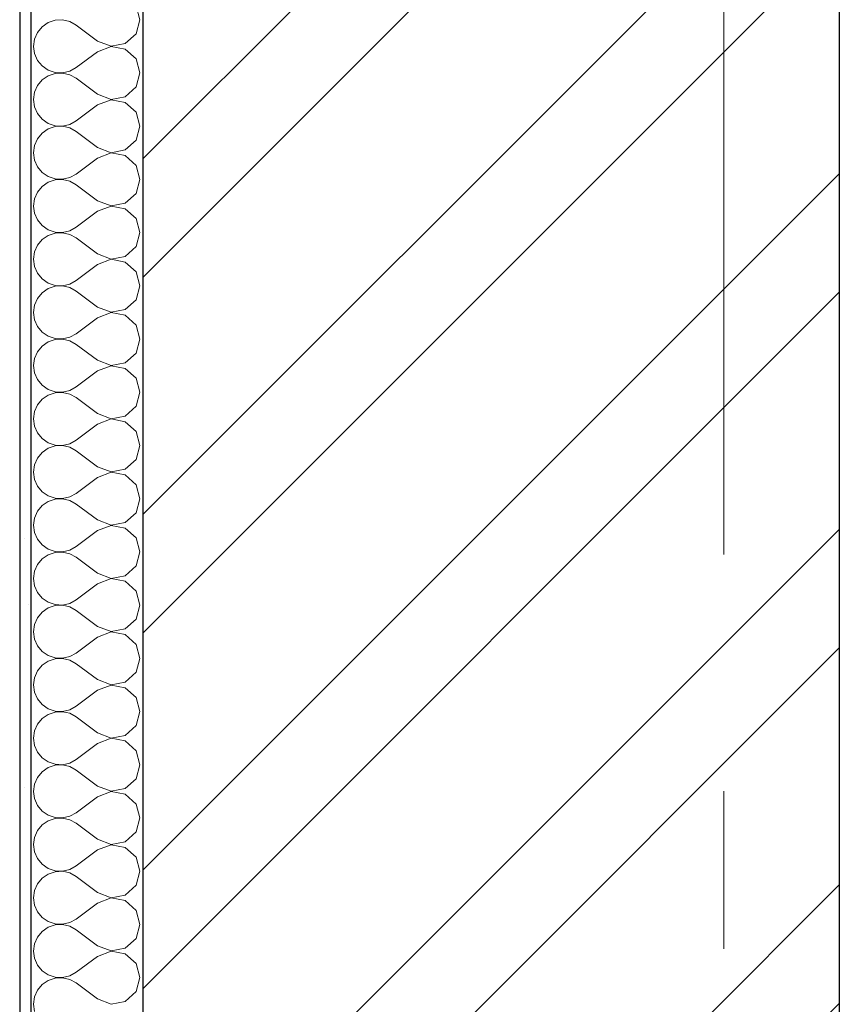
# Model space of a CAD drawing. Header units: millimetres. Extents: x -15683 to 202647, y -7448 to 20513.
# Tile 44 of 114: x 77841 to 78574, y 13007 to 13888. Entities that reach past the tile are written whole.
import ezdxf
from ezdxf.enums import TextEntityAlignment as Align

# ---------------------------------------------------------------- set-up
doc = ezdxf.new("R2010")
doc.units = ezdxf.units.MM
doc.header["$MEASUREMENT"] = 0
doc.set_wipeout_variables(frame=1)
doc.linetypes.add('Wipeout_Contour', pattern=[1000, 0, -1000])
doc.linetypes.add('Штрих-Штриховая', pattern=[1093.611073, 529.166651, -211.666656, 141.111112, -211.666656])
doc.layers.add('Конструктив - Стены Несущие', color=7, linetype='Continuous')
doc.layers.add('Элемент Модели - Оси', color=7, linetype='Continuous')
for name, color, linetype, lineweight in [('Конструктив - Стены Несущие_Ном._пера__101', 253, 'Continuous', 5), ('Конструктив - Стены Несущие_Ном._пера__21', 7, 'Continuous', 30), ('Элемент Модели - Оси_Ном._пера__1', 7, 'Continuous', 15), ('Элемент Модели - Оси_Ном._пера__2', 8, 'Continuous', 15)]:
    doc.layers.add(name, color=color, linetype=linetype, lineweight=lineweight)
doc.styles.add('СГЕНЕРИР_СТИЛЬ_1', font='arial.ttf')

# ---------------------------------------------------------------- blocks, each defined once
blk = doc.blocks.new('*X129', base_point=(63923.8, 4721.65))
at = {"layer": 'Конструктив - Стены Несущие_Ном._пера__101', "color": 253, "linetype": 'Continuous', "lineweight": 5}
for p, q in [((77948.6, 13888.32), (77945.05, 13900.84)), ((77866.53, 13885.81), (77861.11, 13882.09)), ((77872.75, 13887.91), (77866.53, 13885.81)), ((77879.31, 13888.23), (77872.75, 13887.91)), ((77885.71, 13886.74), (77879.31, 13888.23)), ((77891.46, 13883.56), (77885.71, 13886.74)), ((77945.05, 13875.8), (77948.6, 13888.32)), ((77856.92, 13877.03), (77854.27, 13871.02)), ((77861.11, 13882.09), (77856.92, 13877.03)), ((77910.51, 13869.27), (77891.46, 13883.56)), ((77854.27, 13871.02), (77853.37, 13864.51)), ((77910.51, 13869.27), (77922.66, 13864.61)), ((77935.44, 13867.03), (77945.05, 13875.8)), ((77853.37, 13864.51), (77854.27, 13858.01)), ((77910.51, 13859.75), (77891.46, 13845.46)), ((77922.66, 13864.42), (77910.51, 13859.75)), ((77922.66, 13864.61), (77935.44, 13867.03)), ((77935.44, 13862), (77922.66, 13864.42)), ((77945.05, 13853.22), (77935.44, 13862)), ((77854.27, 13858.01), (77856.92, 13851.99)), ((77856.92, 13851.99), (77861.11, 13846.94)), ((77948.6, 13840.7), (77945.05, 13853.22)), ((77861.11, 13846.94), (77866.53, 13843.22)), ((77866.53, 13843.22), (77872.75, 13841.12)), ((77879.31, 13840.8), (77885.71, 13842.29)), ((77885.71, 13842.29), (77891.46, 13845.46)), ((77861.11, 13834.47), (77856.92, 13829.41)), ((77866.53, 13838.19), (77861.11, 13834.47)), ((77872.75, 13840.29), (77866.53, 13838.19)), ((77872.75, 13841.12), (77879.31, 13840.8)), ((77879.31, 13840.61), (77872.75, 13840.29)), ((77885.71, 13839.12), (77879.31, 13840.61)), ((77891.46, 13835.94), (77885.71, 13839.12)), ((77910.51, 13821.65), (77891.46, 13835.94)), ((77945.05, 13828.18), (77948.6, 13840.7)), ((77856.92, 13829.41), (77854.27, 13823.4)), ((77935.44, 13819.41), (77945.05, 13828.18)), ((77854.27, 13823.4), (77853.37, 13816.89)), ((77853.37, 13816.89), (77854.27, 13810.39)), ((77910.51, 13821.65), (77922.66, 13816.99)), ((77922.66, 13816.8), (77910.51, 13812.13)), ((77922.66, 13816.99), (77935.44, 13819.41)), ((77935.44, 13814.38), (77922.66, 13816.8)), ((77854.27, 13810.39), (77856.92, 13804.38)), ((77910.51, 13812.13), (77891.46, 13797.85)), ((77945.05, 13805.6), (77935.44, 13814.38)), ((77856.92, 13804.38), (77861.11, 13799.32)), ((77861.11, 13799.32), (77866.53, 13795.6)), ((77885.71, 13794.67), (77891.46, 13797.85)), ((77948.6, 13793.08), (77945.05, 13805.6)), ((77866.53, 13790.57), (77861.11, 13786.85)), ((77866.53, 13795.6), (77872.75, 13793.5)), ((77872.75, 13792.67), (77866.53, 13790.57)), ((77872.75, 13793.5), (77879.31, 13793.18)), ((77879.31, 13792.99), (77872.75, 13792.67)), ((77879.31, 13793.18), (77885.71, 13794.67)), ((77885.71, 13791.5), (77879.31, 13792.99)), ((77891.46, 13788.32), (77885.71, 13791.5)), ((77945.05, 13780.57), (77948.6, 13793.08)), ((77856.92, 13781.79), (77854.27, 13775.78)), ((77861.11, 13786.85), (77856.92, 13781.79)), ((77910.51, 13774.04), (77891.46, 13788.32)), ((77935.44, 13771.79), (77945.05, 13780.57)), ((77854.27, 13775.78), (77853.37, 13769.27)), ((77910.51, 13774.04), (77922.66, 13769.37)), ((77922.66, 13769.37), (77935.44, 13771.79)), ((77853.37, 13769.27), (77854.27, 13762.77)), ((77854.27, 13762.77), (77856.92, 13756.76)), ((77910.51, 13764.51), (77891.46, 13750.23)), ((77922.66, 13769.18), (77910.51, 13764.51)), ((77935.44, 13766.76), (77922.66, 13769.18)), ((77945.05, 13757.98), (77935.44, 13766.76)), ((77856.92, 13756.76), (77861.11, 13751.7)), ((77948.6, 13745.46), (77945.05, 13757.98)), ((77861.11, 13751.7), (77866.53, 13747.98)), ((77866.53, 13747.98), (77872.75, 13745.88)), ((77872.75, 13745.05), (77866.53, 13742.95)), ((77872.75, 13745.88), (77879.31, 13745.56)), ((77879.31, 13745.37), (77872.75, 13745.05)), ((77879.31, 13745.56), (77885.71, 13747.05)), ((77885.71, 13743.88), (77879.31, 13745.37)), ((77885.71, 13747.05), (77891.46, 13750.23)), ((77945.05, 13732.95), (77948.6, 13745.46)), ((77861.11, 13739.23), (77856.92, 13734.17)), ((77866.53, 13742.95), (77861.11, 13739.23)), ((77891.46, 13740.7), (77885.71, 13743.88)), ((77910.51, 13726.42), (77891.46, 13740.7)), ((77854.27, 13728.16), (77853.37, 13721.65)), ((77856.92, 13734.17), (77854.27, 13728.16)), ((77935.44, 13724.17), (77945.05, 13732.95)), ((77853.37, 13721.65), (77854.27, 13715.15)), ((77910.51, 13726.42), (77922.66, 13721.75)), ((77922.66, 13721.56), (77910.51, 13716.89)), ((77922.66, 13721.75), (77935.44, 13724.17)), ((77935.44, 13719.14), (77922.66, 13721.56)), ((77945.05, 13710.36), (77935.44, 13719.14)), ((77854.27, 13715.15), (77856.92, 13709.14)), ((77856.92, 13709.14), (77861.11, 13704.08)), ((77910.51, 13716.89), (77891.46, 13702.61)), ((77948.6, 13697.85), (77945.05, 13710.36)), ((77861.11, 13704.08), (77866.53, 13700.36)), ((77866.53, 13700.36), (77872.75, 13698.26)), ((77885.71, 13699.43), (77891.46, 13702.61)), ((77861.11, 13691.61), (77856.92, 13686.55)), ((77866.53, 13695.33), (77861.11, 13691.61)), ((77872.75, 13697.43), (77866.53, 13695.33)), ((77872.75, 13698.26), (77879.31, 13697.94)), ((77879.31, 13697.75), (77872.75, 13697.43)), ((77879.31, 13697.94), (77885.71, 13699.43)), ((77885.71, 13696.26), (77879.31, 13697.75)), ((77891.46, 13693.08), (77885.71, 13696.26)), ((77910.51, 13678.8), (77891.46, 13693.08)), ((77945.05, 13685.33), (77948.6, 13697.85)), ((77856.92, 13686.55), (77854.27, 13680.54)), ((77935.44, 13676.55), (77945.05, 13685.33)), ((77854.27, 13680.54), (77853.37, 13674.04)), ((77853.37, 13674.04), (77854.27, 13667.53)), ((77910.51, 13678.8), (77922.66, 13674.13)), ((77922.66, 13673.94), (77910.51, 13669.27)), ((77922.66, 13674.13), (77935.44, 13676.55)), ((77935.44, 13671.52), (77922.66, 13673.94)), ((77854.27, 13667.53), (77856.92, 13661.52)), ((77910.51, 13669.27), (77891.46, 13654.99)), ((77945.05, 13662.74), (77935.44, 13671.52)), ((77856.92, 13661.52), (77861.11, 13656.46)), ((77861.11, 13656.46), (77866.53, 13652.74)), ((77948.6, 13650.23), (77945.05, 13662.74)), ((77866.53, 13647.71), (77861.11, 13643.99)), ((77866.53, 13652.74), (77872.75, 13650.64)), ((77872.75, 13649.81), (77866.53, 13647.71)), ((77872.75, 13650.64), (77879.31, 13650.32)), ((77879.31, 13650.13), (77872.75, 13649.81)), ((77879.31, 13650.32), (77885.71, 13651.81)), ((77885.71, 13648.64), (77879.31, 13650.13)), ((77885.71, 13651.81), (77891.46, 13654.99)), ((77891.46, 13645.46), (77885.71, 13648.64)), ((77945.05, 13637.71), (77948.6, 13650.23)), ((77856.92, 13638.93), (77854.27, 13632.92)), ((77861.11, 13643.99), (77856.92, 13638.93)), ((77910.51, 13631.18), (77891.46, 13645.46)), ((77854.27, 13632.92), (77853.37, 13626.42)), ((77910.51, 13631.18), (77922.66, 13626.51)), ((77935.44, 13628.93), (77945.05, 13637.71)), ((77853.37, 13626.42), (77854.27, 13619.91)), ((77910.51, 13621.65), (77891.46, 13607.37)), ((77922.66, 13626.32), (77910.51, 13621.65)), ((77922.66, 13626.51), (77935.44, 13628.93)), ((77935.44, 13623.9), (77922.66, 13626.32)), ((77945.05, 13615.12), (77935.44, 13623.9)), ((77854.27, 13619.91), (77856.92, 13613.9)), ((77856.92, 13613.9), (77861.11, 13608.84)), ((77948.6, 13602.61), (77945.05, 13615.12)), ((77861.11, 13608.84), (77866.53, 13605.12)), ((77866.53, 13605.12), (77872.75, 13603.02)), ((77879.31, 13602.7), (77885.71, 13604.19)), ((77885.71, 13604.19), (77891.46, 13607.37)), ((77861.11, 13596.37), (77856.92, 13591.31)), ((77866.53, 13600.09), (77861.11, 13596.37)), ((77872.75, 13602.19), (77866.53, 13600.09)), ((77872.75, 13603.02), (77879.31, 13602.7)), ((77879.31, 13602.51), (77872.75, 13602.19)), ((77885.71, 13601.02), (77879.31, 13602.51)), ((77891.46, 13597.85), (77885.71, 13601.02)), ((77910.51, 13583.56), (77891.46, 13597.85)), ((77945.05, 13590.09), (77948.6, 13602.61)), ((77856.92, 13591.31), (77854.27, 13585.3)), ((77935.44, 13581.31), (77945.05, 13590.09)), ((77854.27, 13585.3), (77853.37, 13578.8)), ((77853.37, 13578.8), (77854.27, 13572.29)), ((77910.51, 13583.56), (77922.66, 13578.89)), ((77922.66, 13578.7), (77910.51, 13574.04)), ((77922.66, 13578.89), (77935.44, 13581.31)), ((77935.44, 13576.28), (77922.66, 13578.7)), ((77854.27, 13572.29), (77856.92, 13566.28)), ((77910.51, 13574.04), (77891.46, 13559.75)), ((77945.05, 13567.51), (77935.44, 13576.28)), ((77856.92, 13566.28), (77861.11, 13561.22)), ((77861.11, 13561.22), (77866.53, 13557.5)), ((77885.71, 13556.57), (77891.46, 13559.75)), ((77948.6, 13554.99), (77945.05, 13567.51)), ((77866.53, 13552.47), (77861.11, 13548.75)), ((77866.53, 13557.5), (77872.75, 13555.4)), ((77872.75, 13554.57), (77866.53, 13552.47)), ((77872.75, 13555.4), (77879.31, 13555.08)), ((77879.31, 13554.89), (77872.75, 13554.57)), ((77879.31, 13555.08), (77885.71, 13556.57)), ((77885.71, 13553.4), (77879.31, 13554.89)), ((77891.46, 13550.23), (77885.71, 13553.4)), ((77945.05, 13542.47), (77948.6, 13554.99)), ((77856.92, 13543.7), (77854.27, 13537.68)), ((77861.11, 13548.75), (77856.92, 13543.7)), ((77910.51, 13535.94), (77891.46, 13550.23)), ((77935.44, 13533.69), (77945.05, 13542.47)), ((77854.27, 13537.68), (77853.37, 13531.18)), ((77910.51, 13535.94), (77922.66, 13531.27)), ((77922.66, 13531.27), (77935.44, 13533.69)), ((77853.37, 13531.18), (77854.27, 13524.67)), ((77854.27, 13524.67), (77856.92, 13518.66)), ((77910.51, 13526.42), (77891.46, 13512.13)), ((77922.66, 13531.08), (77910.51, 13526.42)), ((77935.44, 13528.66), (77922.66, 13531.08)), ((77945.05, 13519.89), (77935.44, 13528.66)), ((77856.92, 13518.66), (77861.11, 13513.6)), ((77948.6, 13507.37), (77945.05, 13519.89)), ((77861.11, 13513.6), (77866.53, 13509.88)), ((77866.53, 13509.88), (77872.75, 13507.78)), ((77872.75, 13506.95), (77866.53, 13504.86)), ((77872.75, 13507.78), (77879.31, 13507.47)), ((77879.31, 13507.27), (77872.75, 13506.95)), ((77879.31, 13507.47), (77885.71, 13508.95)), ((77885.71, 13505.79), (77879.31, 13507.27)), ((77885.71, 13508.95), (77891.46, 13512.13)), ((77945.05, 13494.85), (77948.6, 13507.37)), ((77861.11, 13501.14), (77856.92, 13496.08)), ((77866.53, 13504.86), (77861.11, 13501.14)), ((77891.46, 13502.61), (77885.71, 13505.79)), ((77910.51, 13488.32), (77891.46, 13502.61)), ((77854.27, 13490.07), (77853.37, 13483.56)), ((77856.92, 13496.08), (77854.27, 13490.07)), ((77935.44, 13486.07), (77945.05, 13494.85)), ((77853.37, 13483.56), (77854.27, 13477.05)), ((77910.51, 13488.32), (77922.66, 13483.66)), ((77922.66, 13483.46), (77910.51, 13478.8)), ((77922.66, 13483.66), (77935.44, 13486.07)), ((77935.44, 13481.05), (77922.66, 13483.46)), ((77945.05, 13472.27), (77935.44, 13481.05)), ((77854.27, 13477.05), (77856.92, 13471.04)), ((77910.51, 13478.8), (77891.46, 13464.51)), ((77948.6, 13459.75), (77945.05, 13472.27)), ((77856.92, 13471.04), (77861.11, 13465.98)), ((77861.11, 13465.98), (77866.53, 13462.26)), ((77885.71, 13461.33), (77891.46, 13464.51)), ((77866.53, 13457.24), (77861.11, 13453.52)), ((77866.53, 13462.26), (77872.75, 13460.16)), ((77872.75, 13459.34), (77866.53, 13457.24)), ((77872.75, 13460.16), (77879.31, 13459.85)), ((77879.31, 13459.65), (77872.75, 13459.34)), ((77879.31, 13459.85), (77885.71, 13461.33)), ((77885.71, 13458.17), (77879.31, 13459.65)), ((77891.46, 13454.99), (77885.71, 13458.17)), ((77910.51, 13440.7), (77891.46, 13454.99)), ((77945.05, 13447.23), (77948.6, 13459.75)), ((77856.92, 13448.46), (77854.27, 13442.45)), ((77861.11, 13453.52), (77856.92, 13448.46)), ((77935.44, 13438.45), (77945.05, 13447.23)), ((77854.27, 13442.45), (77853.37, 13435.94)), ((77910.51, 13440.7), (77922.66, 13436.04)), ((77922.66, 13436.04), (77935.44, 13438.45)), ((77853.37, 13435.94), (77854.27, 13429.43)), ((77854.27, 13429.43), (77856.92, 13423.42)), ((77910.51, 13431.18), (77891.46, 13416.89)), ((77922.66, 13435.84), (77910.51, 13431.18)), ((77935.44, 13433.43), (77922.66, 13435.84)), ((77945.05, 13424.65), (77935.44, 13433.43)), ((77856.92, 13423.42), (77861.11, 13418.36)), ((77948.6, 13412.13), (77945.05, 13424.65)), ((77861.11, 13418.36), (77866.53, 13414.64)), ((77866.53, 13409.62), (77861.11, 13405.9)), ((77866.53, 13414.64), (77872.75, 13412.55)), ((77872.75, 13411.72), (77866.53, 13409.62)), ((77872.75, 13412.55), (77879.31, 13412.23)), ((77879.31, 13412.03), (77872.75, 13411.72)), ((77879.31, 13412.23), (77885.71, 13413.71)), ((77885.71, 13410.55), (77879.31, 13412.03)), ((77885.71, 13413.71), (77891.46, 13416.89)), ((77891.46, 13407.37), (77885.71, 13410.55)), ((77945.05, 13399.61), (77948.6, 13412.13)), ((77856.92, 13400.84), (77854.27, 13394.83)), ((77861.11, 13405.9), (77856.92, 13400.84)), ((77910.51, 13393.08), (77891.46, 13407.37)), ((77854.27, 13394.83), (77853.37, 13388.32)), ((77910.51, 13393.08), (77922.66, 13388.42)), ((77935.44, 13390.83), (77945.05, 13399.61)), ((77853.37, 13388.32), (77854.27, 13381.81)), ((77910.51, 13383.56), (77891.46, 13369.27)), ((77922.66, 13388.23), (77910.51, 13383.56)), ((77922.66, 13388.42), (77935.44, 13390.83)), ((77935.44, 13385.81), (77922.66, 13388.23)), ((77945.05, 13377.03), (77935.44, 13385.81)), ((77854.27, 13381.81), (77856.92, 13375.8)), ((77856.92, 13375.8), (77861.11, 13370.75)), ((77948.6, 13364.51), (77945.05, 13377.03)), ((77861.11, 13370.75), (77866.53, 13367.03)), ((77866.53, 13367.03), (77872.75, 13364.93)), ((77879.31, 13364.61), (77885.71, 13366.09)), ((77885.71, 13366.09), (77891.46, 13369.27)), ((77861.11, 13358.28), (77856.92, 13353.22)), ((77866.53, 13362), (77861.11, 13358.28)), ((77872.75, 13364.1), (77866.53, 13362)), ((77872.75, 13364.93), (77879.31, 13364.61)), ((77879.31, 13364.42), (77872.75, 13364.1)), ((77885.71, 13362.93), (77879.31, 13364.42)), ((77891.46, 13359.75), (77885.71, 13362.93)), ((77910.51, 13345.46), (77891.46, 13359.75)), ((77945.05, 13351.99), (77948.6, 13364.51)), ((77856.92, 13353.22), (77854.27, 13347.21)), ((77935.44, 13343.22), (77945.05, 13351.99)), ((77854.27, 13347.21), (77853.37, 13340.7)), ((77853.37, 13340.7), (77854.27, 13334.2)), ((77910.51, 13345.46), (77922.66, 13340.8)), ((77922.66, 13340.61), (77910.51, 13335.94)), ((77922.66, 13340.8), (77935.44, 13343.22)), ((77935.44, 13338.19), (77922.66, 13340.61)), ((77854.27, 13334.2), (77856.92, 13328.18)), ((77910.51, 13335.94), (77891.46, 13321.65)), ((77945.05, 13329.41), (77935.44, 13338.19)), ((77856.92, 13328.18), (77861.11, 13323.13)), ((77861.11, 13323.13), (77866.53, 13319.41)), ((77885.71, 13318.48), (77891.46, 13321.65)), ((77948.6, 13316.89), (77945.05, 13329.41)), ((77866.53, 13314.38), (77861.11, 13310.66)), ((77866.53, 13319.41), (77872.75, 13317.31)), ((77872.75, 13316.48), (77866.53, 13314.38)), ((77872.75, 13317.31), (77879.31, 13316.99)), ((77879.31, 13316.8), (77872.75, 13316.48)), ((77879.31, 13316.99), (77885.71, 13318.48)), ((77885.71, 13315.31), (77879.31, 13316.8)), ((77891.46, 13312.13), (77885.71, 13315.31)), ((77945.05, 13304.38), (77948.6, 13316.89)), ((77856.92, 13305.6), (77854.27, 13299.59)), ((77861.11, 13310.66), (77856.92, 13305.6)), ((77910.51, 13297.85), (77891.46, 13312.13)), ((77935.44, 13295.6), (77945.05, 13304.38)), ((77854.27, 13299.59), (77853.37, 13293.08)), ((77910.51, 13297.85), (77922.66, 13293.18)), ((77922.66, 13293.18), (77935.44, 13295.6)), ((77853.37, 13293.08), (77854.27, 13286.58)), ((77854.27, 13286.58), (77856.92, 13280.57)), ((77910.51, 13288.32), (77891.46, 13274.04)), ((77922.66, 13292.99), (77910.51, 13288.32)), ((77935.44, 13290.57), (77922.66, 13292.99)), ((77945.05, 13281.79), (77935.44, 13290.57)), ((77856.92, 13280.57), (77861.11, 13275.51)), ((77948.6, 13269.27), (77945.05, 13281.79)), ((77861.11, 13275.51), (77866.53, 13271.79)), ((77866.53, 13271.79), (77872.75, 13269.69)), ((77872.75, 13268.86), (77866.53, 13266.76)), ((77872.75, 13269.69), (77879.31, 13269.37)), ((77879.31, 13269.18), (77872.75, 13268.86)), ((77879.31, 13269.37), (77885.71, 13270.86)), ((77885.71, 13267.69), (77879.31, 13269.18)), ((77885.71, 13270.86), (77891.46, 13274.04)), ((77945.05, 13256.76), (77948.6, 13269.27)), ((77861.11, 13263.04), (77856.92, 13257.98)), ((77866.53, 13266.76), (77861.11, 13263.04)), ((77891.46, 13264.51), (77885.71, 13267.69)), ((77910.51, 13250.23), (77891.46, 13264.51)), ((77854.27, 13251.97), (77853.37, 13245.46)), ((77856.92, 13257.98), (77854.27, 13251.97)), ((77935.44, 13247.98), (77945.05, 13256.76)), ((77853.37, 13245.46), (77854.27, 13238.96)), ((77910.51, 13250.23), (77922.66, 13245.56)), ((77922.66, 13245.37), (77910.51, 13240.7)), ((77922.66, 13245.56), (77935.44, 13247.98)), ((77935.44, 13242.95), (77922.66, 13245.37)), ((77945.05, 13234.17), (77935.44, 13242.95)), ((77854.27, 13238.96), (77856.92, 13232.95)), ((77910.51, 13240.7), (77891.46, 13226.42)), ((77948.6, 13221.65), (77945.05, 13234.17)), ((77856.92, 13232.95), (77861.11, 13227.89)), ((77861.11, 13227.89), (77866.53, 13224.17)), ((77885.71, 13223.24), (77891.46, 13226.42)), ((77866.53, 13219.14), (77861.11, 13215.42)), ((77866.53, 13224.17), (77872.75, 13222.07)), ((77872.75, 13221.24), (77866.53, 13219.14)), ((77872.75, 13222.07), (77879.31, 13221.75)), ((77879.31, 13221.56), (77872.75, 13221.24)), ((77879.31, 13221.75), (77885.71, 13223.24)), ((77885.71, 13220.07), (77879.31, 13221.56)), ((77891.46, 13216.89), (77885.71, 13220.07)), ((77910.51, 13202.61), (77891.46, 13216.89)), ((77945.05, 13209.14), (77948.6, 13221.65)), ((77856.92, 13210.36), (77854.27, 13204.35)), ((77861.11, 13215.42), (77856.92, 13210.36)), ((77935.44, 13200.36), (77945.05, 13209.14)), ((77854.27, 13204.35), (77853.37, 13197.85)), ((77910.51, 13202.61), (77922.66, 13197.94)), ((77922.66, 13197.94), (77935.44, 13200.36)), ((77853.37, 13197.85), (77854.27, 13191.34)), ((77854.27, 13191.34), (77856.92, 13185.33)), ((77910.51, 13193.08), (77891.46, 13178.8)), ((77922.66, 13197.75), (77910.51, 13193.08)), ((77935.44, 13195.33), (77922.66, 13197.75)), ((77945.05, 13186.55), (77935.44, 13195.33)), ((77856.92, 13185.33), (77861.11, 13180.27)), ((77948.6, 13174.04), (77945.05, 13186.55)), ((77861.11, 13180.27), (77866.53, 13176.55)), ((77866.53, 13176.55), (77872.75, 13174.45)), ((77872.75, 13173.62), (77866.53, 13171.52)), ((77872.75, 13174.45), (77879.31, 13174.13)), ((77879.31, 13173.94), (77872.75, 13173.62)), ((77879.31, 13174.13), (77885.71, 13175.62)), ((77885.71, 13172.45), (77879.31, 13173.94)), ((77885.71, 13175.62), (77891.46, 13178.8)), ((77891.46, 13169.27), (77885.71, 13172.45)), ((77945.05, 13161.52), (77948.6, 13174.04)), ((77861.11, 13167.8), (77856.92, 13162.74)), ((77866.53, 13171.52), (77861.11, 13167.8)), ((77910.51, 13154.99), (77891.46, 13169.27)), ((77854.27, 13156.73), (77853.37, 13150.23)), ((77856.92, 13162.74), (77854.27, 13156.73)), ((77910.51, 13154.99), (77922.66, 13150.32)), ((77935.44, 13152.74), (77945.05, 13161.52)), ((77853.37, 13150.23), (77854.27, 13143.72)), ((77910.51, 13145.46), (77891.46, 13131.18)), ((77922.66, 13150.13), (77910.51, 13145.46)), ((77922.66, 13150.32), (77935.44, 13152.74)), ((77935.44, 13147.71), (77922.66, 13150.13)), ((77945.05, 13138.93), (77935.44, 13147.71)), ((77854.27, 13143.72), (77856.92, 13137.71)), ((77856.92, 13137.71), (77861.11, 13132.65)), ((77948.6, 13126.42), (77945.05, 13138.93)), ((77861.11, 13132.65), (77866.53, 13128.93)), ((77866.53, 13128.93), (77872.75, 13126.83)), ((77879.31, 13126.51), (77885.71, 13128)), ((77885.71, 13128), (77891.46, 13131.18)), ((77861.11, 13120.18), (77856.92, 13115.12)), ((77866.53, 13123.9), (77861.11, 13120.18)), ((77872.75, 13126), (77866.53, 13123.9)), ((77872.75, 13126.83), (77879.31, 13126.51)), ((77879.31, 13126.32), (77872.75, 13126)), ((77885.71, 13124.83), (77879.31, 13126.32)), ((77891.46, 13121.65), (77885.71, 13124.83)), ((77910.51, 13107.37), (77891.46, 13121.65)), ((77945.05, 13113.9), (77948.6, 13126.42)), ((77856.92, 13115.12), (77854.27, 13109.11)), ((77935.44, 13105.12), (77945.05, 13113.9)), ((77854.27, 13109.11), (77853.37, 13102.61)), ((77853.37, 13102.61), (77854.27, 13096.1)), ((77910.51, 13107.37), (77922.66, 13102.7)), ((77922.66, 13102.51), (77910.51, 13097.85)), ((77922.66, 13102.7), (77935.44, 13105.12)), ((77935.44, 13100.09), (77922.66, 13102.51)), ((77854.27, 13096.1), (77856.92, 13090.09)), ((77910.51, 13097.85), (77891.46, 13083.56)), ((77945.05, 13091.31), (77935.44, 13100.09)), ((77856.92, 13090.09), (77861.11, 13085.03)), ((77861.11, 13085.03), (77866.53, 13081.31)), ((77948.6, 13078.8), (77945.05, 13091.31)), ((77866.53, 13076.28), (77861.11, 13072.56)), ((77866.53, 13081.31), (77872.75, 13079.21)), ((77872.75, 13078.38), (77866.53, 13076.28)), ((77872.75, 13079.21), (77879.31, 13078.89)), ((77879.31, 13078.7), (77872.75, 13078.38)), ((77879.31, 13078.89), (77885.71, 13080.38)), ((77885.71, 13077.21), (77879.31, 13078.7)), ((77885.71, 13080.38), (77891.46, 13083.56)), ((77891.46, 13074.04), (77885.71, 13077.21)), ((77945.05, 13066.28), (77948.6, 13078.8)), ((77856.92, 13067.51), (77854.27, 13061.49)), ((77861.11, 13072.56), (77856.92, 13067.51)), ((77910.51, 13059.75), (77891.46, 13074.04)), ((77935.44, 13057.5), (77945.05, 13066.28)), ((77854.27, 13061.49), (77853.37, 13054.99)), ((77910.51, 13059.75), (77922.66, 13055.08)), ((77922.66, 13055.08), (77935.44, 13057.5)), ((77853.37, 13054.99), (77854.27, 13048.48)), ((77854.27, 13048.48), (77856.92, 13042.47)), ((77910.51, 13050.23), (77891.46, 13035.94)), ((77922.66, 13054.89), (77910.51, 13050.23)), ((77935.44, 13052.47), (77922.66, 13054.89)), ((77945.05, 13043.7), (77935.44, 13052.47)), ((77856.92, 13042.47), (77861.11, 13037.41)), ((77948.6, 13031.18), (77945.05, 13043.7)), ((77861.11, 13037.41), (77866.53, 13033.69)), ((77866.53, 13033.69), (77872.75, 13031.59)), ((77872.75, 13030.76), (77866.53, 13028.66)), ((77872.75, 13031.59), (77879.31, 13031.27)), ((77879.31, 13031.08), (77872.75, 13030.76)), ((77879.31, 13031.27), (77885.71, 13032.76)), ((77885.71, 13029.6), (77879.31, 13031.08)), ((77885.71, 13032.76), (77891.46, 13035.94)), ((77945.05, 13018.66), (77948.6, 13031.18)), ((77861.11, 13024.94), (77856.92, 13019.89)), ((77866.53, 13028.66), (77861.11, 13024.94)), ((77891.46, 13026.42), (77885.71, 13029.6)), ((77910.51, 13012.13), (77891.46, 13026.42)), ((77854.27, 13013.88), (77853.37, 13007.37)), ((77856.92, 13019.89), (77854.27, 13013.88)), ((77935.44, 13009.88), (77945.05, 13018.66)), ((77853.37, 13007.37), (77854.27, 13000.86)), ((77910.51, 13012.13), (77922.66, 13007.47)), ((77922.66, 13007.47), (77935.44, 13009.88))]:
    blk.add_line(p, q, dxfattribs=at)
blk = doc.blocks.new('Элемент Разреза_108_2', base_point=(63923.8, 4721.65))
at = {"color": 254, "linetype": 'Wipeout_Contour', "lineweight": 0, "ltscale": 316152.285497}
blk.add_wipeout([(77840.99, 14951.65), (77840.99, 12271.65), (77850.99, 12271.65), (77850.99, 14951.65)], dxfattribs=at).dxf.layer = 'Конструктив - Стены Несущие'
at = {"color": 254, "linetype": 'Wipeout_Contour', "lineweight": 0, "ltscale": 317793.71133}
blk.add_wipeout([(78574.16, 14951.65), (77950.99, 14951.65), (77950.99, 12271.65), (78574.16, 12271.65)], dxfattribs=at).dxf.layer = 'Конструктив - Стены Несущие'
at = {"layer": 'Конструктив - Стены Несущие_Ном._пера__101', "linetype": 'Continuous', "lineweight": 5}
h = blk.add_hatch(dxfattribs=at)
h.set_pattern_fill('ШТУКАТУРКА__ГИПС_01_0002', color=253, style=0, pattern_type=2)
h.set_pattern_definition([(45, (63923.8, 5071.65), (-111.3693, 111.3693), [0, -105, 0, -157.5]), (110, (64273.8, 5071.65), (148.0016, 53.8682), [0, -77, 0, -133])])
h.paths.add_polyline_path([(77840.99, 14951.65), (77840.99, 12271.65), (77850.99, 12271.65), (77850.99, 14951.65)])
h = blk.add_hatch(dxfattribs=at)
h.set_pattern_fill('КИРПИЧ_01_0002', color=253, style=0, pattern_type=2)
h.set_pattern_definition([(45, (63923.8, 4721.65), (-159.099, 159.099), []), (45, (63870.77, 4774.69), (-159.099, 159.099), [])])
h.paths.add_polyline_path([(78574.16, 14951.65), (77950.99, 14951.65), (77950.99, 12271.65), (78574.16, 12271.65)])
at = {"layer": 'Конструктив - Стены Несущие_Ном._пера__21', "color": 7, "linetype": 'Continuous', "lineweight": 30}
for p, q in [((77840.99, 14951.65), (77840.99, 12271.65)), ((78574.16, 14951.65), (78574.16, 12271.65))]:
    blk.add_line(p, q, dxfattribs=at)
at = {"color": 254, "linetype": 'Wipeout_Contour', "lineweight": 0, "ltscale": 316368.973203}
blk.add_wipeout([(77850.99, 12271.65), (77950.99, 12271.65), (77950.99, 14951.65), (77850.99, 14951.65)], dxfattribs=at).dxf.layer = 'Конструктив - Стены Несущие'
at = {"layer": 'Конструктив - Стены Несущие_Ном._пера__21', "color": 7, "linetype": 'Continuous', "lineweight": 30}
for p, q in [((77850.99, 14951.65), (77850.99, 12271.65)), ((77950.99, 14951.65), (77950.99, 12271.65))]:
    blk.add_line(p, q, dxfattribs=at)
at = {"layer": 'Конструктив - Стены Несущие', "lineweight": 0}
blk.add_blockref('*X129', (63923.8, 4721.65), dxfattribs=at)
blk = doc.blocks.new('Стандартный Маркер Сетки[9]_2', base_point=(78470.99, 18513.46))
at = {"layer": 'Элемент Модели - Оси_Ном._пера__2', "color": 8, "linetype": 'Штрих-Штриховая', "lineweight": 15}
blk.add_line((78470.99, 18313.46), (78470.99, -1078.35), dxfattribs=at)
at = {"layer": 'Элемент Модели - Оси_Ном._пера__1', "color": 7, "lineweight": 15, "style": 'СГЕНЕРИР_СТИЛЬ_1'}
blk.add_attdef('AC_MarkerText_1', text='', height=350, rotation=360, dxfattribs=at).set_placement((78470.99, -1578.35), align=Align.TOP_CENTER)
blk = doc.blocks.new('Стандартный Маркер Сетки[10]_2', base_point=(78470.99, 18513.46))
at = {"layer": 'Элемент Модели - Оси_Ном._пера__2', "color": 8, "linetype": 'Штрих-Штриховая', "lineweight": 15}
blk.add_line((78470.99, 18313.46), (78470.99, -1078.35), dxfattribs=at)
at = {"layer": 'Элемент Модели - Оси_Ном._пера__2', "color": 8, "lineweight": 15, "style": 'СГЕНЕРИР_СТИЛЬ_1'}
blk.add_attdef('AC_MarkerText_1', text='', height=350, rotation=360, dxfattribs=at).set_placement((78470.99, -1578.35), align=Align.TOP_CENTER)
blk = doc.blocks.new('Стандартный Маркер Сетки[11]_2', base_point=(78470.99, 18513.46))
at = {"layer": 'Элемент Модели - Оси_Ном._пера__2', "color": 8, "linetype": 'Штрих-Штриховая', "lineweight": 15}
blk.add_line((78470.99, 18313.46), (78470.99, -1078.35), dxfattribs=at)
at = {"layer": 'Элемент Модели - Оси_Ном._пера__1', "color": 7, "lineweight": 15, "style": 'СГЕНЕРИР_СТИЛЬ_1'}
blk.add_attdef('AC_MarkerText_1', text='', height=350, rotation=360, dxfattribs=at).set_placement((78470.99, -1578.35), align=Align.TOP_CENTER)

msp = doc.modelspace()

# ---------------------------------------------------------------- block references
at = {"layer": 'Конструктив - Стены Несущие', "lineweight": 0}
msp.add_blockref('Элемент Разреза_108_2', (63923.8, 4721.65), dxfattribs=at)

# ---------------------------------------------------------------- next in the draw order: block references
at = {"layer": 'Элемент Модели - Оси', "color": 8, "linetype": 'Continuous', "lineweight": 15}
for name in ['Стандартный Маркер Сетки[9]_2', 'Стандартный Маркер Сетки[10]_2', 'Стандартный Маркер Сетки[11]_2']:
    msp.add_blockref(name, (78470.99, 18513.46), dxfattribs=at)

doc.saveas('drawing.dxf')
